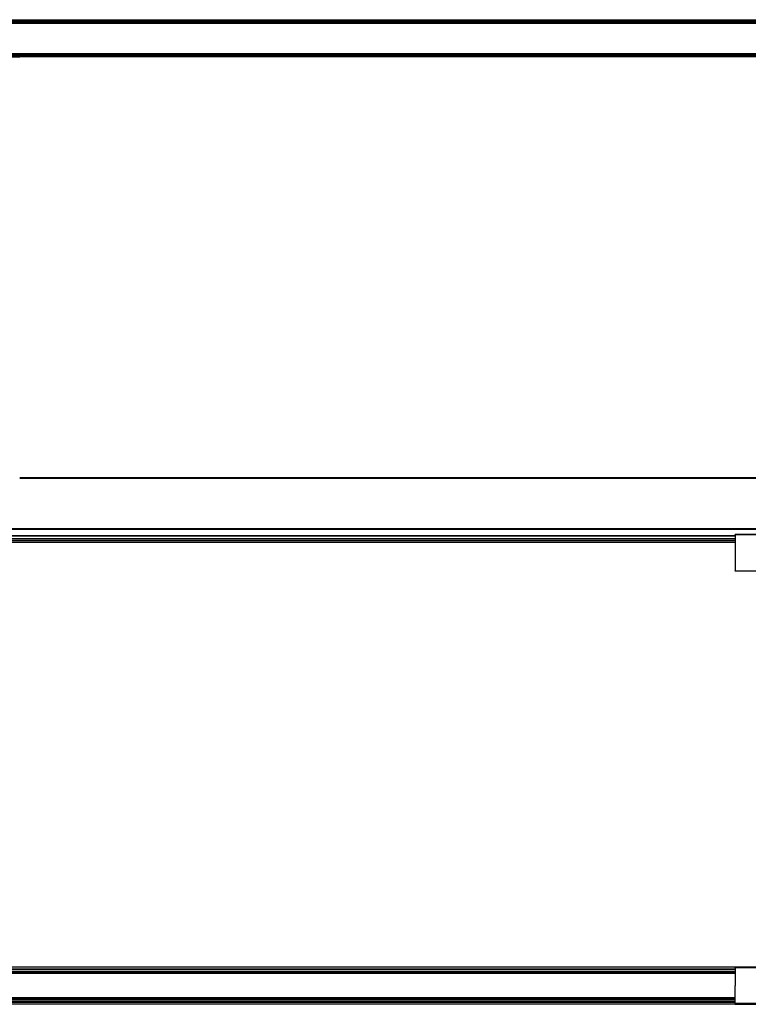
# Model space of a CAD drawing. Header units: millimetres. Extents: x -1015 to 3375, y 357 to 841.
# Tile 7 of 22: x 314 to 672, y 357 to 841. Entities that reach past the tile are written whole.
import ezdxf

# ---------------------------------------------------------------- set-up
doc = ezdxf.new("R2010")
doc.units = ezdxf.units.MM

# ---------------------------------------------------------------- blocks, each defined once
blk = doc.blocks.new('Drawing View1')
at = {"color": 7, "linetype": 'Continuous', "lineweight": 25}
for p, q in [((157.2, 11.4), (1353.2, 11.4)), ((157.21, 10.9), (1353.19, 10.9)), ((157.21, 10.65), (1353.19, 10.65)), ((607.2, 12.4), (903.2, 12.4)), ((607.2, 11.9), (903.2, 11.9)), ((903.2, 12.4), (1354.7, 12.4)), ((903.2, 12.4), (903.2, 11.9)), ((1354.7, 11.9), (903.2, 11.9)), ((157.21, -4.15), (1353.19, -4.15)), ((157.21, -4.4), (1353.19, -4.4)), ((157.2, -4.9), (1353.2, -4.9)), ((607.2, -5.4), (903.2, -5.4)), ((607.2, -5.9), (903.2, -5.9)), ((903.2, -5.4), (1354.7, -5.4)), ((903.2, -5.9), (903.2, -5.4)), ((1354.7, -5.9), (903.2, -5.9))]:
    blk.add_line(p, q, dxfattribs=at)
blk = doc.blocks.new('Drawing View2')
at = {"color": 7, "linetype": 'Continuous', "lineweight": 25}
for p, q in [((741.25, 32.9), (1192.75, 32.9)), ((1192.75, 32.4), (741.25, 32.4)), ((1192.75, 7.69), (-6.25, 7.69)), ((1192.75, 7.42), (-6.25, 7.42)), ((1143.5, 4.9), (1093, 4.9)), ((1093, 4.32), (93.5, 4.32)), ((1093, 4.06), (93.5, 4.06)), ((1093, 2.8), (93.5, 2.8)), ((1093, 2.7), (93.5, 2.7)), ((1093, 1.82), (93.5, 1.82)), ((1093, 1.03), (93.5, 1.03)), ((1093, 0.9), (93.5, 0.9)), ((1143.5, 4.7), (1093, 4.7)), ((1093, 4.7), (1093, -12.9)), ((1093, -12.9), (1143.5, -12.9)), ((1143.5, -13.1), (1093, -13.1))]:
    blk.add_line(p, q, dxfattribs=at)
blk.add_open_spline([(1093, 4.7), (1093, 4.72), (1093, 4.77), (1093, 4.83), (1093, 4.87), (1093, 4.9), (1093, 4.9), (1093, 4.9)], degree=3, knots=[0, 0, 0, 0, 0.213617, 0.427234, 0.64085, 0.854467, 1, 1, 1, 1], dxfattribs=at)
blk.add_open_spline([(1093, -13.1), (1093, -13.1), (1093, -13.09), (1093, -13.04), (1093, -12.98), (1093, -12.93), (1093, -12.9)], degree=3, dxfattribs=at)
blk = doc.blocks.new('Drawing View4')
at = {"color": 7, "linetype": 'Continuous', "lineweight": 25}
for p, q in [((1354.7, 12.4), (155.7, 12.4)), ((1354.7, 12.33), (155.7, 12.33)), ((1254.95, 11.35), (255.45, 11.35)), ((1254.95, 11.17), (255.45, 11.17)), ((1254.95, 10.32), (255.45, 10.32)), ((1254.95, 9.98), (255.45, 9.98)), ((1254.95, 12.25), (1305.45, 12.25)), ((1305.45, 12.05), (1254.95, 12.05)), ((1254.95, 12.05), (1254.95, 3.25)), ((1254.95, 9.35), (255.45, 9.35)), ((1254.95, 9.25), (255.45, 9.25)), ((1254.95, -5.55), (1254.95, 3.25)), ((1254.95, -2.75), (255.45, -2.75)), ((1254.95, -2.85), (255.45, -2.85)), ((1254.95, -3.48), (255.45, -3.48)), ((1254.95, -3.82), (255.45, -3.82)), ((1254.95, -4.67), (255.45, -4.67)), ((1354.7, -5.83), (155.7, -5.83)), ((1354.7, -5.9), (155.7, -5.9)), ((255.45, -4.85), (1254.95, -4.85)), ((1305.45, -5.55), (1254.95, -5.55)), ((1254.95, -5.75), (1305.45, -5.75))]:
    blk.add_line(p, q, dxfattribs=at)
for points in [[(1254.95, 12.05), (1254.95, 12.08), (1254.95, 12.13), (1254.95, 12.19), (1254.95, 12.24), (1254.95, 12.25), (1254.95, 12.25)], [(1254.95, -5.55), (1254.95, -5.58), (1254.95, -5.63), (1254.95, -5.69), (1254.95, -5.74), (1254.95, -5.75), (1254.95, -5.75)]]:
    blk.add_open_spline(points, degree=3, dxfattribs=at)

msp = doc.modelspace()

# ---------------------------------------------------------------- block references
at = {"color": 7, "linetype": 'Continuous', "lineweight": 25}
for name, p in [('Drawing View1', (-589.24, 828.64)), ('Drawing View2', (-427.29, 582.94)), ('Drawing View4', (-589.24, 362.7))]:
    msp.add_blockref(name, p, dxfattribs=at)

doc.saveas('drawing.dxf')
